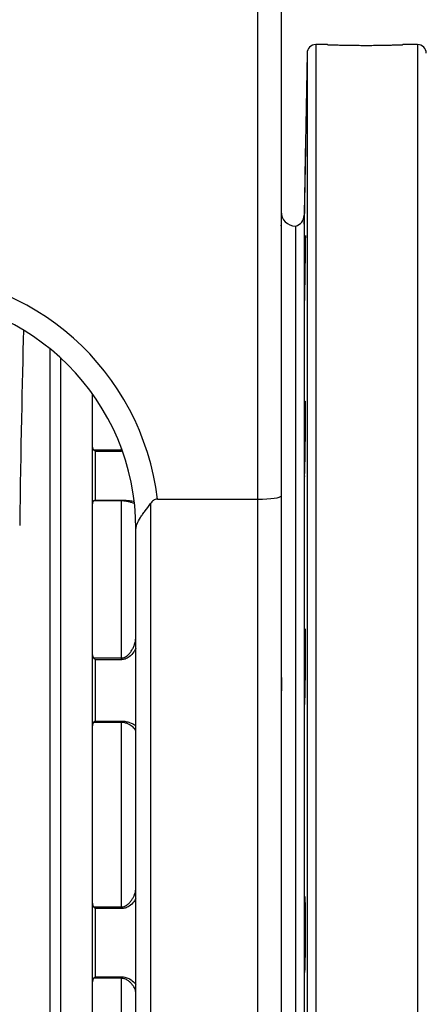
# Model space of a CAD drawing. Header units: millimetres. Extents: x 604 to 3406, y 253 to 3684.
# Tile 6 of 17: x 1634 to 1774, y 677 to 1017. Entities that reach past the tile are written whole.
import ezdxf

# ---------------------------------------------------------------- set-up
doc = ezdxf.new("R2010")
doc.units = ezdxf.units.MM

msp = doc.modelspace()

# ---------------------------------------------------------------- linework, layer by layer
at = {"color": 7, "linetype": 'Continuous', "lineweight": 25}
for p, q in [((1716.17, 851.49), (1716.17, 1025.01)), ((1724.17, 1025.01), (1724.17, 852.54)), ((1740.21, 1008.01), (1736.12, 1008.01)), ((1771.22, 1008.01), (1766.17, 1008.01)), ((1733.12, 1005.06), (1732.14, 949.3)), ((1729.17, 945.51), (1729.17, 360.51)), ((1659.17, 869.32), (1659.17, 887.78)), ((1659.17, 869.02), (1659.17, 869.32)), ((1659.17, 850.01), (1659.17, 869.02)), ((1659.57, 868.46), (1669.17, 868.46)), ((1669.17, 867.92), (1669.17, 868.46)), ((1660.17, 867.92), (1660.17, 851.14)), ((1669.17, 867.92), (1660.17, 867.92)), ((1681.56, 851.49), (1716.17, 851.49)), ((1716.17, 566.3), (1716.17, 851.49)), ((1724.17, 852.54), (1724.17, 568.37)), ((1659.17, 849.9), (1659.17, 849.93)), ((1659.17, 797.89), (1659.17, 849.9)), ((1669.17, 850.84), (1659.57, 850.84)), ((1660.17, 851.14), (1669.17, 851.14)), ((1669.17, 850.84), (1669.17, 851.14)), ((1669.17, 796.78), (1669.17, 850.84)), ((1679.17, 849.93), (1679.17, 566.3)), ((1674.17, 841.05), (1674.17, 841.13)), ((1674.17, 604.65), (1674.17, 841.05)), ((1659.17, 797.69), (1659.17, 797.89)), ((1659.17, 773.45), (1659.17, 797.69)), ((1659.57, 796.78), (1669.17, 796.78)), ((1660.17, 796.17), (1660.17, 775.03)), ((1669.17, 796.17), (1660.17, 796.17)), ((1669.17, 796.17), (1669.17, 796.78)), ((1659.17, 712.28), (1659.17, 773.41)), ((1669.17, 774.58), (1659.57, 774.58)), ((1660.17, 775.03), (1669.17, 775.03)), ((1669.17, 774.58), (1669.17, 775.03)), ((1669.17, 711.03), (1669.17, 774.58)), ((1659.17, 685.17), (1659.17, 712.31)), ((1659.57, 711.03), (1669.17, 711.03)), ((1660.17, 710.41), (1660.17, 686.98)), ((1669.17, 710.41), (1660.17, 710.41)), ((1669.17, 710.41), (1669.17, 711.03)), ((1659.17, 652.88), (1659.17, 685.15)), ((1669.17, 686.42), (1659.57, 686.42)), ((1660.17, 686.98), (1669.17, 686.98)), ((1669.17, 686.42), (1669.17, 686.98)), ((1669.17, 619.59), (1669.17, 686.42))]:
    msp.add_line(p, q, dxfattribs=at)
at = {"color": 1, "linetype": 'Continuous', "lineweight": 25}
for p, q in [((1736.12, 1008.01), (1736.12, 298.01)), ((1771.22, 1008.01), (1771.22, 298.01)), ((1733.12, 1005.06), (1733.12, 300.95)), ((1732.14, 949.3), (1732.14, 356.71)), ((1644.6, 655.79), (1644.6, 903.25)), ((1648.13, 900.2), (1648.13, 655.77)), ((1669.17, 868.46), (1669.17, 868.98))]:
    msp.add_line(p, q, dxfattribs=at)
at = {"color": 7, "linetype": 'Continuous', "lineweight": 25}
for centre, radius, start, end in [((1736.12, 1005.01), 3, 90, 179), ((1771.22, 1005.01), 3, 1, 90), ((1729.17, 950.51), 5, 180, 270), ((1728.14, 949.37), 4, 284.8337, 359)]:
    msp.add_arc(centre, radius, start, end, dxfattribs=at)
for centre, major_axis, ratio, start_param, end_param in [((1594.17, 841.13), (0, -88.01), 0.999848, 1.688691, 3.141593), ((1594.17, 841.13), (0, 80.01), 0.999817, 4.712389, 6.283185), ((1716.17, 852.54), (8, 0), 0.131652, 4.712389, 6.283185)]:
    msp.add_ellipse(centre, major_axis=major_axis, ratio=ratio, start_param=start_param, end_param=end_param, dxfattribs=at)
at = {"color": 1, "linetype": 'Continuous', "lineweight": 25}
msp.add_ellipse((1638.36, 652.74), major_axis=(0, 305), ratio=0.017741, start_param=0.569076, end_param=0.90001, dxfattribs=at)
at = {"color": 7, "linetype": 'Continuous', "lineweight": 25}
for points, knots in [([(1740.21, 1008), (1740.2, 1008), (1740.16, 1008.01), (1740.46, 1007.99), (1741.13, 1007.97), (1742.15, 1007.94), (1743.49, 1007.9), (1745.09, 1007.86), (1746.94, 1007.82), (1748.94, 1007.79), (1751.09, 1007.77), (1753.27, 1007.77), (1755.47, 1007.77), (1757.59, 1007.79), (1759.6, 1007.82), (1761.41, 1007.86), (1763, 1007.9), (1764.3, 1007.94), (1765.29, 1007.97), (1766.01, 1008), (1766.11, 1008), (1766.17, 1008.01)], [0, 0, 0, 0, 0.019203, 0.073642, 0.126533, 0.180957, 0.233872, 0.288321, 0.34126, 0.395736, 0.448661, 0.503124, 0.556019, 0.610448, 0.663344, 0.717773, 0.770699, 0.82516, 0.878099, 0.932575, 1, 1, 1, 1]), ([(1732.25, 950), (1732.24, 949.39), (1732.23, 948.86), (1732.21, 948.15), (1732.21, 947.93), (1732.2, 947.53), (1732.19, 947.34), (1732.18, 946.85), (1732.18, 946.61), (1732.17, 946.36), (1732.17, 946.29), (1732.16, 946.21), (1732.16, 946.19), (1732.16, 946.19), (1732.15, 946.27), (1732.16, 946.52), (1732.16, 946.62), (1732.16, 946.87), (1732.16, 947.16), (1732.17, 947.52), (1732.17, 947.92), (1732.17, 948.14), (1732.18, 948.85), (1732.19, 949.39), (1732.2, 950.29), (1732.21, 950.6), (1732.22, 951.26), (1732.23, 951.61), (1732.24, 952.67), (1732.25, 953.42), (1732.27, 954.59), (1732.28, 955), (1732.29, 955.82), (1732.3, 956.23), (1732.32, 957.48), (1732.34, 958.32), (1732.37, 960.04), (1732.38, 960.88), (1732.4, 962.13), (1732.41, 962.54), (1732.43, 963.36), (1732.43, 963.76), (1732.45, 964.94), (1732.47, 965.69), (1732.49, 966.75), (1732.49, 967.09), (1732.51, 967.76), (1732.51, 968.07), (1732.53, 968.97), (1732.54, 969.51), (1732.56, 970.23), (1732.56, 970.45), (1732.57, 970.85), (1732.58, 971.21), (1732.58, 971.5), (1732.59, 971.75), (1732.59, 971.85), (1732.6, 972.1), (1732.6, 972.19), (1732.61, 972.19), (1732.61, 972.17), (1732.61, 972.09), (1732.61, 972.02), (1732.61, 971.78), (1732.61, 971.53), (1732.6, 971.04), (1732.6, 970.86), (1732.59, 970.46), (1732.59, 970.24), (1732.58, 969.54), (1732.58, 969), (1732.56, 968.09), (1732.56, 967.77), (1732.55, 967.12), (1732.54, 966.44), (1732.53, 965.71), (1732.52, 964.96), (1732.51, 964.57), (1732.49, 963.39), (1732.48, 962.58), (1732.45, 960.91), (1732.44, 960.05), (1732.41, 958.36), (1732.39, 957.51), (1732.37, 956.26), (1732.36, 955.84), (1732.35, 955.02), (1732.33, 954.22), (1732.32, 953.46), (1732.31, 952.71), (1732.3, 952.34), (1732.28, 951.27), (1732.26, 950.61), (1732.25, 950)], [0, 0, 0, 0, 0.03125, 0.03125, 0.046875, 0.046875, 0.0625, 0.0625, 0.09375, 0.09375, 0.109375, 0.109375, 0.125, 0.125, 0.15625, 0.15625, 0.171875, 0.171875, 0.1875, 0.203125, 0.203125, 0.21875, 0.21875, 0.25, 0.25, 0.265625, 0.265625, 0.28125, 0.28125, 0.3125, 0.3125, 0.328125, 0.328125, 0.34375, 0.34375, 0.375, 0.375, 0.40625, 0.40625, 0.421875, 0.421875, 0.4375, 0.4375, 0.46875, 0.46875, 0.484375, 0.484375, 0.5, 0.5, 0.53125, 0.53125, 0.546875, 0.546875, 0.5625, 0.578125, 0.578125, 0.59375, 0.59375, 0.625, 0.625, 0.640625, 0.640625, 0.65625, 0.65625, 0.6875, 0.6875, 0.703125, 0.703125, 0.71875, 0.71875, 0.75, 0.75, 0.765625, 0.765625, 0.78125, 0.796875, 0.796875, 0.8125, 0.8125, 0.84375, 0.84375, 0.875, 0.875, 0.90625, 0.90625, 0.921875, 0.921875, 0.9375, 0.953125, 0.953125, 0.96875, 0.96875, 1, 1, 1, 1]), ([(1724.18, 945.64), (1724.18, 945.64), (1724.18, 945.64), (1724.17, 945.76), (1724.17, 945.83)], [0, 0, 0, 0, 0.411318, 1, 1, 1, 1]), ([(1732.32, 920.03), (1732.3, 919.42), (1732.29, 918.88), (1732.27, 918.18), (1732.26, 917.96), (1732.25, 917.56), (1732.24, 917.37), (1732.23, 916.88), (1732.22, 916.64), (1732.2, 916.39), (1732.2, 916.32), (1732.19, 916.24), (1732.18, 916.22), (1732.17, 916.22), (1732.17, 916.3), (1732.16, 916.55), (1732.16, 916.65), (1732.16, 916.9), (1732.16, 917.19), (1732.16, 917.55), (1732.16, 917.95), (1732.16, 918.17), (1732.16, 918.88), (1732.16, 919.42), (1732.17, 920.32), (1732.17, 920.63), (1732.18, 921.29), (1732.18, 921.64), (1732.19, 922.7), (1732.2, 923.44), (1732.22, 924.62), (1732.22, 925.03), (1732.23, 925.85), (1732.24, 926.26), (1732.26, 927.5), (1732.27, 928.35), (1732.3, 930.06), (1732.31, 930.91), (1732.33, 932.16), (1732.34, 932.57), (1732.35, 933.38), (1732.36, 933.79), (1732.38, 934.97), (1732.4, 935.72), (1732.42, 936.78), (1732.43, 937.12), (1732.44, 937.79), (1732.45, 938.1), (1732.47, 939), (1732.48, 939.54), (1732.5, 940.25), (1732.51, 940.48), (1732.52, 940.88), (1732.53, 941.24), (1732.54, 941.53), (1732.55, 941.78), (1732.56, 941.88), (1732.57, 942.13), (1732.58, 942.22), (1732.59, 942.22), (1732.59, 942.2), (1732.6, 942.12), (1732.6, 942.05), (1732.6, 941.8), (1732.61, 941.56), (1732.61, 941.07), (1732.61, 940.89), (1732.61, 940.49), (1732.61, 940.27), (1732.61, 939.56), (1732.6, 939.03), (1732.6, 938.12), (1732.59, 937.8), (1732.59, 937.15), (1732.58, 936.47), (1732.57, 935.74), (1732.57, 934.99), (1732.56, 934.6), (1732.55, 933.42), (1732.54, 932.61), (1732.51, 930.94), (1732.5, 930.08), (1732.48, 928.38), (1732.46, 927.54), (1732.44, 926.28), (1732.43, 925.87), (1732.42, 925.05), (1732.41, 924.25), (1732.39, 923.49), (1732.38, 922.74), (1732.37, 922.37), (1732.35, 921.3), (1732.33, 920.64), (1732.32, 920.03)], [0, 0, 0, 0, 0.03125, 0.03125, 0.046875, 0.046875, 0.0625, 0.0625, 0.09375, 0.09375, 0.109375, 0.109375, 0.125, 0.125, 0.15625, 0.15625, 0.171875, 0.171875, 0.1875, 0.203125, 0.203125, 0.21875, 0.21875, 0.25, 0.25, 0.265625, 0.265625, 0.28125, 0.28125, 0.3125, 0.3125, 0.328125, 0.328125, 0.34375, 0.34375, 0.375, 0.375, 0.40625, 0.40625, 0.421875, 0.421875, 0.4375, 0.4375, 0.46875, 0.46875, 0.484375, 0.484375, 0.5, 0.5, 0.53125, 0.53125, 0.546875, 0.546875, 0.5625, 0.578125, 0.578125, 0.59375, 0.59375, 0.625, 0.625, 0.640625, 0.640625, 0.65625, 0.65625, 0.6875, 0.6875, 0.703125, 0.703125, 0.71875, 0.71875, 0.75, 0.75, 0.765625, 0.765625, 0.78125, 0.796875, 0.796875, 0.8125, 0.8125, 0.84375, 0.84375, 0.875, 0.875, 0.90625, 0.90625, 0.921875, 0.921875, 0.9375, 0.953125, 0.953125, 0.96875, 0.96875, 1, 1, 1, 1]), ([(1732.39, 863.02), (1732.37, 862.41), (1732.36, 861.87), (1732.34, 861.17), (1732.33, 860.95), (1732.31, 860.55), (1732.31, 860.36), (1732.29, 859.87), (1732.27, 859.63), (1732.25, 859.38), (1732.25, 859.31), (1732.24, 859.23), (1732.23, 859.21), (1732.21, 859.21), (1732.2, 859.29), (1732.19, 859.54), (1732.19, 859.64), (1732.18, 859.89), (1732.17, 860.18), (1732.17, 860.54), (1732.16, 860.94), (1732.16, 861.16), (1732.16, 861.87), (1732.16, 862.41), (1732.16, 863.31), (1732.16, 863.62), (1732.16, 864.28), (1732.16, 864.63), (1732.16, 865.69), (1732.17, 866.44), (1732.18, 867.62), (1732.18, 868.02), (1732.19, 868.84), (1732.19, 869.25), (1732.2, 870.5), (1732.21, 871.34), (1732.24, 873.06), (1732.25, 873.9), (1732.27, 875.15), (1732.27, 875.56), (1732.29, 876.38), (1732.29, 876.78), (1732.31, 877.96), (1732.33, 878.71), (1732.35, 879.77), (1732.36, 880.12), (1732.37, 880.78), (1732.38, 881.09), (1732.4, 882), (1732.42, 882.53), (1732.44, 883.25), (1732.45, 883.47), (1732.46, 883.87), (1732.47, 884.23), (1732.49, 884.52), (1732.5, 884.77), (1732.51, 884.87), (1732.52, 885.12), (1732.53, 885.21), (1732.55, 885.21), (1732.55, 885.19), (1732.56, 885.11), (1732.57, 885.04), (1732.58, 884.8), (1732.59, 884.55), (1732.6, 884.06), (1732.6, 883.88), (1732.6, 883.48), (1732.6, 883.26), (1732.61, 882.56), (1732.61, 882.02), (1732.61, 881.11), (1732.61, 880.79), (1732.61, 880.14), (1732.61, 879.46), (1732.6, 878.73), (1732.6, 877.98), (1732.6, 877.59), (1732.59, 876.41), (1732.58, 875.6), (1732.56, 873.93), (1732.56, 873.07), (1732.54, 871.37), (1732.52, 870.53), (1732.51, 869.28), (1732.5, 868.86), (1732.49, 868.04), (1732.47, 867.24), (1732.46, 866.48), (1732.45, 865.73), (1732.44, 865.36), (1732.42, 864.29), (1732.4, 863.63), (1732.39, 863.02)], [0, 0, 0, 0, 0.03125, 0.03125, 0.046875, 0.046875, 0.0625, 0.0625, 0.09375, 0.09375, 0.109375, 0.109375, 0.125, 0.125, 0.15625, 0.15625, 0.171875, 0.171875, 0.1875, 0.203125, 0.203125, 0.21875, 0.21875, 0.25, 0.25, 0.265625, 0.265625, 0.28125, 0.28125, 0.3125, 0.3125, 0.328125, 0.328125, 0.34375, 0.34375, 0.375, 0.375, 0.40625, 0.40625, 0.421875, 0.421875, 0.4375, 0.4375, 0.46875, 0.46875, 0.484375, 0.484375, 0.5, 0.5, 0.53125, 0.53125, 0.546875, 0.546875, 0.5625, 0.578125, 0.578125, 0.59375, 0.59375, 0.625, 0.625, 0.640625, 0.640625, 0.65625, 0.65625, 0.6875, 0.6875, 0.703125, 0.703125, 0.71875, 0.71875, 0.75, 0.75, 0.765625, 0.765625, 0.78125, 0.796875, 0.796875, 0.8125, 0.8125, 0.84375, 0.84375, 0.875, 0.875, 0.90625, 0.90625, 0.921875, 0.921875, 0.9375, 0.953125, 0.953125, 0.96875, 0.96875, 1, 1, 1, 1]), ([(1659.17, 869.32), (1659.17, 869.16), (1659.2, 869.01), (1659.3, 868.79), (1659.34, 868.72), (1659.44, 868.58), (1659.5, 868.52), (1659.57, 868.46)], [0, 0, 0, 0, 0.5, 0.5, 0.75, 0.75, 1, 1, 1, 1]), ([(1659.57, 868.46), (1659.66, 868.38), (1659.76, 868.3), (1659.96, 868.11), (1660.06, 868.02), (1660.17, 867.92)], [0, 0, 0, 0, 0.5, 0.5, 1, 1, 1, 1]), ([(1681.56, 851.49), (1681.3, 851.49), (1681.06, 851.44), (1680.59, 851.27), (1680.37, 851.15), (1679.97, 850.85), (1679.79, 850.69), (1679.46, 850.33), (1679.31, 850.13), (1679.17, 849.93)], [0, 0, 0, 0, 0.25, 0.25, 0.5, 0.5, 0.75, 0.75, 1, 1, 1, 1]), ([(1659.57, 850.84), (1659.5, 850.77), (1659.44, 850.7), (1659.34, 850.55), (1659.3, 850.47), (1659.2, 850.23), (1659.17, 850.06), (1659.17, 849.9)], [0, 0, 0, 0, 0.25, 0.25, 0.5, 0.5, 1, 1, 1, 1]), ([(1659.57, 850.84), (1659.66, 850.92), (1659.76, 850.99), (1659.96, 851.09), (1660.06, 851.12), (1660.17, 851.14)], [0, 0, 0, 0, 0.5, 0.5, 1, 1, 1, 1]), ([(1674.17, 841.05), (1674.17, 841.04), (1674.17, 841.03), (1674.17, 841.02), (1674.17, 841.02), (1674.17, 841.02), (1674.17, 841.03), (1674.17, 841.05), (1674.17, 841.07), (1674.17, 841.13), (1674.17, 841.17), (1674.18, 841.29), (1674.19, 841.37), (1674.22, 841.62), (1674.25, 841.79), (1674.35, 842.29), (1674.46, 842.64), (1674.86, 843.66), (1675.24, 844.36), (1675.95, 845.47), (1676.21, 845.85), (1676.75, 846.61), (1677.03, 847), (1677.92, 848.2), (1678.55, 849.05), (1679.17, 849.93)], [0, 0, 0, 0, 0.001953, 0.001953, 0.003906, 0.003906, 0.007812, 0.007812, 0.015625, 0.015625, 0.03125, 0.03125, 0.0625, 0.0625, 0.125, 0.125, 0.25, 0.25, 0.5, 0.5, 0.625, 0.625, 0.75, 0.75, 1, 1, 1, 1]), ([(1669.17, 796.78), (1669.38, 796.78), (1669.58, 796.8), (1669.98, 796.9), (1670.17, 796.97), (1670.55, 797.14), (1670.72, 797.24), (1671.06, 797.47), (1671.23, 797.6), (1671.68, 798.01), (1671.96, 798.31), (1672.46, 798.96), (1672.68, 799.3), (1673.08, 800), (1673.26, 800.36), (1673.57, 801.09), (1673.71, 801.47), (1674.04, 802.61), (1674.17, 803.37), (1674.17, 804.13)], [0, 0, 0, 0, 0.0625, 0.0625, 0.125, 0.125, 0.1875, 0.1875, 0.25, 0.25, 0.375, 0.375, 0.5, 0.5, 0.625, 0.625, 0.75, 0.75, 1, 1, 1, 1]), ([(1732.46, 784.55), (1732.44, 783.94), (1732.43, 783.41), (1732.41, 782.7), (1732.4, 782.48), (1732.38, 782.08), (1732.38, 781.9), (1732.35, 781.41), (1732.34, 781.16), (1732.32, 780.91), (1732.31, 780.85), (1732.3, 780.76), (1732.29, 780.74), (1732.27, 780.74), (1732.26, 780.82), (1732.24, 781.07), (1732.23, 781.18), (1732.22, 781.43), (1732.21, 781.71), (1732.2, 782.07), (1732.19, 782.47), (1732.19, 782.69), (1732.18, 783.41), (1732.17, 783.94), (1732.16, 784.84), (1732.16, 785.16), (1732.16, 785.82), (1732.16, 786.16), (1732.16, 787.22), (1732.15, 787.97), (1732.16, 789.15), (1732.16, 789.56), (1732.16, 790.37), (1732.16, 790.78), (1732.17, 792.03), (1732.17, 792.88), (1732.19, 794.59), (1732.2, 795.44), (1732.21, 796.68), (1732.22, 797.1), (1732.23, 797.91), (1732.23, 798.32), (1732.25, 799.5), (1732.26, 800.25), (1732.28, 801.31), (1732.29, 801.65), (1732.3, 802.31), (1732.31, 802.63), (1732.33, 803.53), (1732.35, 804.07), (1732.37, 804.78), (1732.38, 805), (1732.39, 805.4), (1732.4, 805.77), (1732.42, 806.05), (1732.43, 806.3), (1732.44, 806.41), (1732.46, 806.66), (1732.48, 806.74), (1732.5, 806.74), (1732.5, 806.72), (1732.51, 806.64), (1732.52, 806.58), (1732.54, 806.33), (1732.55, 806.08), (1732.56, 805.6), (1732.57, 805.41), (1732.57, 805.01), (1732.58, 804.79), (1732.59, 804.09), (1732.59, 803.55), (1732.6, 802.64), (1732.6, 802.33), (1732.61, 801.67), (1732.61, 800.99), (1732.61, 800.26), (1732.61, 799.51), (1732.61, 799.12), (1732.61, 797.94), (1732.6, 797.13), (1732.6, 795.47), (1732.59, 794.6), (1732.58, 792.91), (1732.57, 792.06), (1732.56, 790.81), (1732.55, 790.39), (1732.54, 789.57), (1732.53, 788.78), (1732.52, 788.01), (1732.51, 787.26), (1732.5, 786.89), (1732.48, 785.82), (1732.47, 785.16), (1732.46, 784.55)], [0, 0, 0, 0, 0.03125, 0.03125, 0.046875, 0.046875, 0.0625, 0.0625, 0.09375, 0.09375, 0.109375, 0.109375, 0.125, 0.125, 0.15625, 0.15625, 0.171875, 0.171875, 0.1875, 0.203125, 0.203125, 0.21875, 0.21875, 0.25, 0.25, 0.265625, 0.265625, 0.28125, 0.28125, 0.3125, 0.3125, 0.328125, 0.328125, 0.34375, 0.34375, 0.375, 0.375, 0.40625, 0.40625, 0.421875, 0.421875, 0.4375, 0.4375, 0.46875, 0.46875, 0.484375, 0.484375, 0.5, 0.5, 0.53125, 0.53125, 0.546875, 0.546875, 0.5625, 0.578125, 0.578125, 0.59375, 0.59375, 0.625, 0.625, 0.640625, 0.640625, 0.65625, 0.65625, 0.6875, 0.6875, 0.703125, 0.703125, 0.71875, 0.71875, 0.75, 0.75, 0.765625, 0.765625, 0.78125, 0.796875, 0.796875, 0.8125, 0.8125, 0.84375, 0.84375, 0.875, 0.875, 0.90625, 0.90625, 0.921875, 0.921875, 0.9375, 0.953125, 0.953125, 0.96875, 0.96875, 1, 1, 1, 1]), ([(1659.17, 797.89), (1659.17, 797.69), (1659.2, 797.49), (1659.3, 797.21), (1659.34, 797.12), (1659.44, 796.94), (1659.5, 796.86), (1659.57, 796.78)], [0, 0, 0, 0, 0.5, 0.5, 0.75, 0.75, 1, 1, 1, 1]), ([(1659.57, 796.78), (1659.66, 796.68), (1659.76, 796.58), (1659.96, 796.38), (1660.06, 796.27), (1660.17, 796.17)], [0, 0, 0, 0, 0.5, 0.5, 1, 1, 1, 1]), ([(1724.18, 793.13), (1724.19, 792.44), (1724.23, 790.9), (1724.33, 788.57), (1724.33, 786.2), (1724.22, 784.26), (1724.19, 783.24), (1724.18, 782.85)], [0, 0, 0, 0, 0.177841, 0.396174, 0.622857, 0.855775, 1, 1, 1, 1]), ([(1659.57, 774.58), (1659.5, 774.5), (1659.44, 774.41), (1659.34, 774.22), (1659.3, 774.13), (1659.2, 773.83), (1659.17, 773.62), (1659.17, 773.41)], [0, 0, 0, 0, 0.25, 0.25, 0.5, 0.5, 1, 1, 1, 1]), ([(1659.57, 774.58), (1659.66, 774.68), (1659.76, 774.77), (1659.96, 774.92), (1660.06, 774.98), (1660.17, 775.03)], [0, 0, 0, 0, 0.5, 0.5, 1, 1, 1, 1]), ([(1674.17, 771.49), (1674.17, 771.68), (1674.04, 771.92), (1673.71, 772.33), (1673.57, 772.48), (1673.26, 772.79), (1673.08, 772.94), (1672.68, 773.27), (1672.46, 773.43), (1671.96, 773.75), (1671.68, 773.91), (1671.22, 774.12), (1671.06, 774.19), (1670.72, 774.32), (1670.55, 774.37), (1670.17, 774.47), (1669.98, 774.51), (1669.58, 774.56), (1669.38, 774.58), (1669.17, 774.58)], [0, 0, 0, 0, 0.25, 0.25, 0.375, 0.375, 0.5, 0.5, 0.625, 0.625, 0.75, 0.75, 0.8125, 0.8125, 0.875, 0.875, 0.9375, 0.9375, 1, 1, 1, 1]), ([(1669.17, 711.03), (1669.38, 711.03), (1669.58, 711.05), (1669.98, 711.14), (1670.17, 711.2), (1670.55, 711.37), (1670.72, 711.46), (1671.06, 711.68), (1671.23, 711.8), (1671.68, 712.18), (1671.96, 712.46), (1672.46, 713.05), (1672.68, 713.36), (1673.08, 713.99), (1673.26, 714.31), (1673.57, 714.96), (1673.71, 715.29), (1674.04, 716.28), (1674.17, 716.92), (1674.17, 717.55)], [0, 0, 0, 0, 0.0625, 0.0625, 0.125, 0.125, 0.1875, 0.1875, 0.25, 0.25, 0.375, 0.375, 0.5, 0.5, 0.625, 0.625, 0.75, 0.75, 1, 1, 1, 1]), ([(1659.17, 712.28), (1659.17, 712.05), (1659.2, 711.83), (1659.3, 711.51), (1659.34, 711.41), (1659.44, 711.21), (1659.5, 711.11), (1659.57, 711.03)], [0, 0, 0, 0, 0.5, 0.5, 0.75, 0.75, 1, 1, 1, 1]), ([(1732.52, 692.31), (1732.51, 691.7), (1732.49, 691.16), (1732.47, 690.46), (1732.47, 690.24), (1732.45, 689.84), (1732.45, 689.65), (1732.43, 689.16), (1732.41, 688.92), (1732.39, 688.67), (1732.38, 688.61), (1732.37, 688.52), (1732.36, 688.5), (1732.34, 688.5), (1732.32, 688.58), (1732.3, 688.83), (1732.29, 688.94), (1732.28, 689.18), (1732.27, 689.47), (1732.25, 689.83), (1732.24, 690.23), (1732.24, 690.45), (1732.22, 691.16), (1732.21, 691.7), (1732.2, 692.6), (1732.19, 692.92), (1732.18, 693.58), (1732.18, 693.92), (1732.17, 694.98), (1732.17, 695.73), (1732.16, 696.91), (1732.16, 697.31), (1732.16, 698.13), (1732.16, 698.54), (1732.15, 699.79), (1732.16, 700.63), (1732.16, 702.35), (1732.16, 703.2), (1732.17, 704.44), (1732.18, 704.85), (1732.18, 705.67), (1732.19, 706.08), (1732.2, 707.26), (1732.21, 708.01), (1732.22, 709.07), (1732.23, 709.41), (1732.24, 710.07), (1732.25, 710.39), (1732.26, 711.29), (1732.28, 711.83), (1732.3, 712.54), (1732.31, 712.76), (1732.32, 713.16), (1732.33, 713.53), (1732.35, 713.81), (1732.36, 714.06), (1732.37, 714.16), (1732.39, 714.42), (1732.41, 714.5), (1732.43, 714.5), (1732.44, 714.48), (1732.45, 714.4), (1732.46, 714.33), (1732.48, 714.09), (1732.49, 713.84), (1732.51, 713.36), (1732.52, 713.17), (1732.53, 712.77), (1732.53, 712.55), (1732.55, 711.85), (1732.56, 711.31), (1732.57, 710.4), (1732.58, 710.08), (1732.58, 709.43), (1732.59, 708.75), (1732.59, 708.02), (1732.6, 707.27), (1732.6, 706.88), (1732.61, 705.7), (1732.61, 704.89), (1732.61, 703.22), (1732.61, 702.36), (1732.6, 700.66), (1732.6, 699.82), (1732.59, 698.56), (1732.59, 698.15), (1732.58, 697.33), (1732.58, 696.53), (1732.57, 695.77), (1732.56, 695.02), (1732.56, 694.65), (1732.54, 693.58), (1732.53, 692.92), (1732.52, 692.31)], [0, 0, 0, 0, 0.03125, 0.03125, 0.046875, 0.046875, 0.0625, 0.0625, 0.09375, 0.09375, 0.109375, 0.109375, 0.125, 0.125, 0.15625, 0.15625, 0.171875, 0.171875, 0.1875, 0.203125, 0.203125, 0.21875, 0.21875, 0.25, 0.25, 0.265625, 0.265625, 0.28125, 0.28125, 0.3125, 0.3125, 0.328125, 0.328125, 0.34375, 0.34375, 0.375, 0.375, 0.40625, 0.40625, 0.421875, 0.421875, 0.4375, 0.4375, 0.46875, 0.46875, 0.484375, 0.484375, 0.5, 0.5, 0.53125, 0.53125, 0.546875, 0.546875, 0.5625, 0.578125, 0.578125, 0.59375, 0.59375, 0.625, 0.625, 0.640625, 0.640625, 0.65625, 0.65625, 0.6875, 0.6875, 0.703125, 0.703125, 0.71875, 0.71875, 0.75, 0.75, 0.765625, 0.765625, 0.78125, 0.796875, 0.796875, 0.8125, 0.8125, 0.84375, 0.84375, 0.875, 0.875, 0.90625, 0.90625, 0.921875, 0.921875, 0.9375, 0.953125, 0.953125, 0.96875, 0.96875, 1, 1, 1, 1]), ([(1659.57, 711.03), (1659.66, 710.92), (1659.76, 710.81), (1659.96, 710.6), (1660.06, 710.5), (1660.17, 710.41)], [0, 0, 0, 0, 0.5, 0.5, 1, 1, 1, 1]), ([(1659.57, 686.42), (1659.5, 686.33), (1659.44, 686.23), (1659.34, 686.03), (1659.3, 685.92), (1659.2, 685.6), (1659.17, 685.38), (1659.17, 685.15)], [0, 0, 0, 0, 0.25, 0.25, 0.5, 0.5, 1, 1, 1, 1]), ([(1659.57, 686.42), (1659.66, 686.53), (1659.76, 686.63), (1659.96, 686.82), (1660.06, 686.9), (1660.17, 686.98)], [0, 0, 0, 0, 0.5, 0.5, 1, 1, 1, 1]), ([(1674.17, 681.36), (1674.17, 681.79), (1674.04, 682.26), (1673.71, 682.99), (1673.57, 683.24), (1673.26, 683.75), (1673.08, 684), (1672.68, 684.5), (1672.46, 684.75), (1671.96, 685.23), (1671.68, 685.46), (1671.22, 685.77), (1671.06, 685.87), (1670.72, 686.05), (1670.55, 686.13), (1670.17, 686.27), (1669.98, 686.32), (1669.58, 686.4), (1669.38, 686.42), (1669.17, 686.42)], [0, 0, 0, 0, 0.25, 0.25, 0.375, 0.375, 0.5, 0.5, 0.625, 0.625, 0.75, 0.75, 0.8125, 0.8125, 0.875, 0.875, 0.9375, 0.9375, 1, 1, 1, 1])]:
    msp.add_open_spline(points, degree=3, knots=knots, dxfattribs=at)
at = {"color": 1, "linetype": 'Continuous', "lineweight": 25}
for points, knots in [([(1669.17, 851.14), (1669.68, 851.13), (1670.71, 851.1), (1672.27, 850.91), (1673.06, 850.82), (1673.53, 850.76)], [0, 0, 0, 0, 0.286239, 0.569817, 1, 1, 1, 1]), ([(1673.58, 850.03), (1673.32, 850.1), (1672.82, 850.21), (1671.67, 850.54), (1670.54, 850.75), (1669.71, 850.83), (1669.28, 850.84), (1669.17, 850.84)], [0, 0, 0, 0, 0.326946, 0.617811, 0.806823, 0.949583, 1, 1, 1, 1]), ([(1674.17, 800.16), (1673.95, 799.7), (1673.4, 798.56), (1672.09, 797.24), (1670.57, 796.32), (1669.61, 796.22), (1669.17, 796.17)], [0, 0, 0, 0, 0.2307691, 0.577673, 0.8067578, 1, 1, 1, 1]), ([(1669.17, 775.03), (1669.69, 775), (1670.72, 774.93), (1672.3, 774.44), (1673.53, 773.86), (1674.01, 773.51), (1674.17, 773.4)], [0, 0, 0, 0, 0.2276026, 0.4530899, 0.8245683, 1, 1, 1, 1]), ([(1674.17, 713.93), (1673.95, 713.54), (1673.4, 712.57), (1672.09, 711.39), (1670.57, 710.55), (1669.61, 710.46), (1669.17, 710.41)], [0, 0, 0, 0, 0.230769, 0.577673, 0.806758, 1, 1, 1, 1]), ([(1669.17, 686.98), (1669.69, 686.93), (1670.72, 686.83), (1672.3, 686.07), (1673.53, 685.15), (1674.01, 684.49), (1674.17, 684.27)], [0, 0, 0, 0, 0.227603, 0.45309, 0.824568, 1, 1, 1, 1])]:
    msp.add_open_spline(points, degree=3, knots=knots, dxfattribs=at)

doc.saveas('drawing.dxf')
